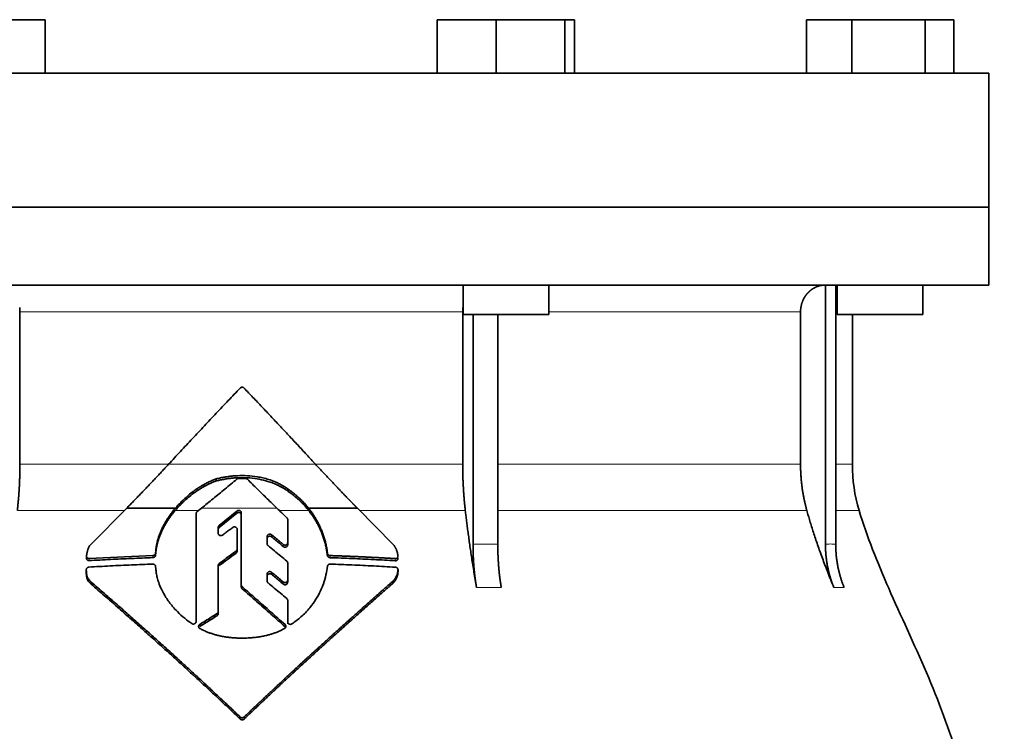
# Model space of a CAD drawing. Header units: millimetres. Extents: x 441 to 1325, y -1124 to 1309.
# Tile 25 of 26: x 1051 to 1234, y 676 to 809. Entities that reach past the tile are written whole.
import ezdxf

# ---------------------------------------------------------------- set-up
doc = ezdxf.new("R2010")
doc.units = ezdxf.units.MM
doc.layers.add('VSI344-454_FLANG', color=7, linetype='Continuous')
doc.layers.add('VSI344-454_TESTA', color=7, linetype='Continuous')

# ---------------------------------------------------------------- blocks, each defined once
blk = doc.blocks.new('SE3')
at = {"layer": 'VSI344-454_FLANG', "color": 7, "linetype": 'Continuous', "lineweight": 35}
for p, q in [((1044.3, 808.51), (1055.29, 808.51)), ((1055.29, 808.51), (1055.29, 798.51)), ((1128.42, 808.51), (1128.42, 798.51)), ((1128.42, 808.51), (1139.42, 808.51)), ((1139.42, 808.51), (1139.42, 798.51)), ((1139.42, 808.51), (1152.22, 808.51)), ((1152.22, 808.51), (1152.22, 798.51)), ((1152.22, 808.51), (1154.03, 808.51)), ((1154.03, 808.51), (1154.03, 798.51)), ((1197.3, 808.51), (1197.3, 798.51)), ((1197.3, 808.51), (1205.74, 808.51)), ((1205.74, 808.51), (1205.74, 798.51)), ((1205.74, 808.51), (1219.47, 808.51)), ((1219.47, 808.51), (1219.47, 798.51)), ((1219.47, 808.51), (1224.78, 808.51)), ((1224.78, 808.51), (1224.78, 798.51)), ((949.36, 798.51), (1231.31, 798.51)), ((1231.31, 798.51), (1231.31, 773.51)), ((1231.31, 773.51), (949.36, 773.51))]:
    blk.add_line(p, q, dxfattribs=at)
at = {"layer": 'VSI344-454_TESTA', "color": 7, "linetype": 'Continuous', "lineweight": 35}
for p, q in [((949.36, 773.51), (1231.31, 773.51)), ((1231.31, 759.01), (1231.31, 773.51)), ((1231.31, 759.01), (949.36, 759.01)), ((1133.22, 759.01), (1133.22, 753.51)), ((1149.22, 753.51), (1149.22, 759.01)), ((1200.84, 759.01), (1200.84, 710.66)), ((1202.75, 759.01), (1202.76, 710.66)), ((1203.04, 759.01), (1203.04, 753.51)), ((1219.04, 753.51), (1219.04, 759.01)), ((1050.55, 754.01), (1050.55, 725.57)), ((1133.16, 754.01), (1133.16, 725.57)), ((1133.22, 753.51), (1149.22, 753.51)), ((1135.09, 753.51), (1135.09, 710.66)), ((1139.71, 753.51), (1139.71, 710.66)), ((1196.2, 754.01), (1196.2, 725.57)), ((1203.04, 753.51), (1219.04, 753.51)), ((1205.86, 725.57), (1205.86, 753.51)), ((1087.16, 722.46), (1087.16, 722.85)), ((1100.62, 720.52), (1100.62, 720.91)), ((1063.83, 710.66), (1070.47, 717.39)), ((1070.47, 717.39), (1079.56, 717.39)), ((1083.6, 716.74), (1084.42, 717.39)), ((1091.03, 716.85), (1087.73, 714.16)), ((1087.73, 713.77), (1091.03, 716.47)), ((1091.86, 703.1), (1091.86, 716.49)), ((1104.4, 717.39), (1113.51, 717.39)), ((1113.51, 717.39), (1120.18, 710.64)), ((1083.42, 696.23), (1083.42, 716.36)), ((1100.51, 715.26), (1100.51, 710.96)), ((1087.55, 713.8), (1087.55, 712.73)), ((1091.08, 713.43), (1091.08, 709.75)), ((1096.68, 712.09), (1096.68, 710.77)), ((1100.51, 710.96), (1100.51, 710.57)), ((1075.9, 709.44), (1075.87, 709.01)), ((1075.9, 709.05), (1075.9, 709.44)), ((1091.08, 709.75), (1091.08, 709.36)), ((1062.98, 708.44), (1062.98, 708.04)), ((1075.37, 708.56), (1063.48, 708.01)), ((1075.87, 708.62), (1075.9, 709.05)), ((1075.87, 709.01), (1075.87, 708.62)), ((1107.93, 708.98), (1107.93, 708.58)), ((1062.94, 705.91), (1062.94, 705.5)), ((1075.87, 706.53), (1075.9, 706.1)), ((1087.55, 706.7), (1087.55, 698.11)), ((1100.51, 707.16), (1100.51, 703.96)), ((1121.1, 705.49), (1121.1, 705.91)), ((1063.85, 703.21), (1063.85, 703.61)), ((1096.68, 705.11), (1096.68, 703.81)), ((1100.51, 703.96), (1100.51, 703.56)), ((1120.18, 703.41), (1120.18, 703.81)), ((1091.86, 703.1), (1091.86, 702.7)), ((1100.51, 700.18), (1100.51, 696.18)), ((1100.51, 700.18), (1100.51, 699.79)), ((1087.55, 698.11), (1087.55, 697.71)), ((1100.51, 696.18), (1100.51, 699.79)), ((1100.51, 695.79), (1100.51, 696.18))]:
    blk.add_line(p, q, dxfattribs=at)
at = {"layer": 'VSI344-454_TESTA', "color": 4, "linetype": 'Continuous', "lineweight": 9}
for p, q in [((1133.16, 754.01), (1050.55, 754.01)), ((1196.2, 754.01), (1149.22, 754.01)), ((1202.78, 754.01), (1203.04, 754.01)), ((1050.55, 725.57), (1078.22, 725.57)), ((1078.28, 725.57), (1105.71, 725.57)), ((1133.16, 725.57), (1105.91, 725.57)), ((1196.2, 725.57), (1139.71, 725.57)), ((1205.86, 725.57), (1202.78, 725.57)), ((1050.07, 716.96), (1070.04, 716.96)), ((1079.53, 716.96), (1083.88, 716.96)), ((1098.5, 717.39), (1084.42, 717.39)), ((1091.03, 716.47), (1091.03, 716.85)), ((1098.94, 716.96), (1104.43, 716.96)), ((1113.94, 716.96), (1133.65, 716.96)), ((1139.74, 716.96), (1197.37, 716.96)), ((1202.78, 716.96), (1207.12, 716.96)), ((1087.73, 713.77), (1087.73, 714.16)), ((1097.5, 712.05), (1097.5, 712.44)), ((1090.88, 709.38), (1090.88, 708.99)), ((1099.68, 710.62), (1099.68, 710.23)), ((1135.09, 710.66), (1139.71, 710.66)), ((1063.48, 708.01), (1063.48, 707.61)), ((1075.37, 708.56), (1075.37, 708.16)), ((1108.43, 708.55), (1108.43, 708.15)), ((1120.59, 707.98), (1120.59, 707.58)), ((1087.74, 706.68), (1087.74, 707.07)), ((1097.51, 705.05), (1097.51, 705.44)), ((1121.09, 705.85), (1121.09, 705.44)), ((1099.68, 703.63), (1099.68, 703.23)), ((1092.01, 702.76), (1092.01, 702.37)), ((1135.74, 702.6), (1140.36, 702.6)), ((1202.41, 702.6), (1204.32, 702.6)), ((1087.33, 697.72), (1087.33, 697.33)), ((1084.11, 695.32), (1084.11, 695.71)), ((1100.02, 695.28), (1100.02, 695.67)), ((1091.66, 678.43), (1091.66, 678.04)), ((1092.37, 678.43), (1092.37, 678.04))]:
    blk.add_line(p, q, dxfattribs=at)
at = {"layer": 'VSI344-454_TESTA', "color": 7, "linetype": 'Continuous', "lineweight": 35}
blk.add_arc((1235.86, 725.57), 30, 180, 196.6836, dxfattribs=at)
for points, degree, knots in [([(1200.83, 759.01), (1200.3, 759.01), (1199.79, 758.88), (1199.33, 758.77), (1198.9, 758.55), (1198.36, 758.29), (1197.9, 757.88), (1197.67, 757.68), (1197.48, 757.46), (1197.18, 757.12), (1196.94, 756.72), (1196.7, 756.32), (1196.53, 755.87), (1196.2, 754.97), (1196.2, 754.01)], 2, [0, 0, 0, 0.125, 0.125, 0.25, 0.25, 0.416667, 0.416667, 0.5, 0.5, 0.625, 0.625, 0.75, 0.75, 1, 1, 1]), ([(1078.28, 725.57), (1078.65, 725.97), (1079.39, 726.77), (1080.5, 727.97), (1081.61, 729.17), (1082.73, 730.36), (1083.84, 731.55), (1084.96, 732.73), (1086.07, 733.92), (1087.19, 735.1), (1088.31, 736.28), (1089.42, 737.46), (1090.54, 738.63), (1091.28, 739.41), (1091.66, 739.8)], 3, [0, 0, 0, 0, 0.083932, 0.167742, 0.251436, 0.335015, 0.418484, 0.501846, 0.585106, 0.668267, 0.751334, 0.834309, 0.917196, 1, 1, 1, 1]), ([(1092.37, 739.8), (1092.35, 739.82), (1092.32, 739.85), (1092.27, 739.89), (1092.21, 739.92), (1092.15, 739.94), (1092.08, 739.95), (1091.97, 739.96), (1091.81, 739.93), (1091.71, 739.85), (1091.66, 739.8)], 3, [0, 0, 0, 0, 0.086928, 0.170567, 0.252477, 0.334316, 0.417747, 0.50434, 0.751875, 1, 1, 1, 1]), ([(1050.07, 716.96), (1050.31, 719.06), (1050.43, 721.22), (1050.55, 723.39), (1050.55, 725.57)], 2, [0, 0, 0, 0.5, 0.5, 1, 1, 1]), ([(1070.47, 717.39), (1070.66, 717.58), (1071.03, 717.96), (1071.59, 718.54), (1072.15, 719.11), (1072.71, 719.69), (1073.27, 720.27), (1073.83, 720.85), (1074.39, 721.43), (1074.94, 722.02), (1075.5, 722.6), (1076.06, 723.19), (1076.61, 723.79), (1077.17, 724.38), (1077.72, 724.98), (1078.09, 725.37), (1078.28, 725.57)], 3, [0, 0, 0, 0, 0.070866, 0.141776, 0.212742, 0.283772, 0.354879, 0.426073, 0.497363, 0.568762, 0.640279, 0.711924, 0.783709, 0.855643, 0.927737, 1, 1, 1, 1]), ([(1105.71, 725.57), (1107.65, 723.48), (1109.62, 721.41), (1110.66, 720.31), (1111.71, 719.23), (1112.61, 718.3), (1113.51, 717.39)], 2, [0, 0, 0, 0.5, 0.5, 0.75, 0.75, 1, 1, 1]), ([(1133.16, 725.57), (1133.16, 723.39), (1133.29, 721.22), (1133.41, 719.06), (1133.65, 716.96)], 2, [0, 0, 0, 0.5, 0.5, 1, 1, 1]), ([(1196.2, 725.57), (1196.2, 723.39), (1196.49, 721.22), (1196.79, 719.06), (1197.37, 716.96)], 2, [0, 0, 0, 0.5, 0.5, 1, 1, 1]), ([(1079.53, 716.96), (1079.6, 717.05), (1079.76, 717.23), (1080.01, 717.51), (1080.26, 717.78), (1080.53, 718.06), (1080.81, 718.35), (1081.28, 718.79), (1081.98, 719.42), (1082.74, 720.02), (1083.42, 720.51), (1083.96, 720.87), (1084.51, 721.2), (1085.06, 721.51), (1085.59, 721.79), (1086.14, 722.05), (1086.66, 722.27), (1087, 722.4), (1087.16, 722.46)], 3, [0, 0, 0, 0, 0.037855, 0.076773, 0.116748, 0.157769, 0.199823, 0.242894, 0.35986, 0.496772, 0.548405, 0.624866, 0.698333, 0.752768, 0.822415, 0.886767, 0.945925, 1, 1, 1, 1]), ([(1087.16, 722.85), (1087.06, 722.81), (1086.84, 722.73), (1086.51, 722.6), (1086.16, 722.45), (1085.79, 722.28), (1085.41, 722.09), (1085, 721.88), (1084.52, 721.6), (1083.97, 721.27), (1083.44, 720.91), (1082.76, 720.42), (1082, 719.82), (1081.2, 719.11), (1080.57, 718.49), (1080.04, 717.94), (1079.72, 717.57), (1079.56, 717.39)], 3, [0, 0, 0, 0, 0.035469, 0.073247, 0.113368, 0.155868, 0.200777, 0.248126, 0.301729, 0.376079, 0.45126, 0.504147, 0.640653, 0.757772, 0.842597, 0.92337, 1, 1, 1, 1]), ([(1100.62, 720.91), (1100.53, 720.97), (1100.36, 721.1), (1100.1, 721.27), (1099.86, 721.43), (1099.62, 721.57), (1099.4, 721.7), (1099.19, 721.81), (1099, 721.91), (1098.82, 722), (1098.66, 722.08), (1098.51, 722.15), (1098.38, 722.21), (1098.27, 722.26), (1098.17, 722.3), (1097.74, 722.48), (1096.99, 722.75), (1095.9, 723.05), (1094.57, 723.31), (1092.99, 723.48), (1091.49, 723.48), (1090.36, 723.41), (1089.58, 723.32), (1088.78, 723.2), (1087.97, 723.05), (1087.44, 722.92), (1087.16, 722.85)], 3, [0, 0, 0, 0, 0.023408, 0.045495, 0.066267, 0.08573, 0.103886, 0.120734, 0.136272, 0.150498, 0.163408, 0.175, 0.185269, 0.194211, 0.201824, 0.208105, 0.293106, 0.373501, 0.449142, 0.581205, 0.713645, 0.768118, 0.824122, 0.881537, 0.94022, 1, 1, 1, 1]), ([(1087.16, 722.46), (1087.3, 722.49), (1087.57, 722.56), (1087.97, 722.65), (1088.37, 722.73), (1088.77, 722.8), (1089.17, 722.87), (1089.56, 722.92), (1089.95, 722.97), (1090.34, 723), (1090.72, 723.04), (1091.59, 723.09), (1092.96, 723.09), (1094.74, 722.9), (1096.46, 722.53), (1097.62, 722.14), (1098.34, 721.83), (1098.65, 721.69), (1099.04, 721.5), (1099.51, 721.24), (1100.05, 720.92), (1100.42, 720.66), (1100.62, 720.52)], 3, [0, 0, 0, 0, 0.029757, 0.05927, 0.088516, 0.117473, 0.146121, 0.174442, 0.202419, 0.230037, 0.257282, 0.284141, 0.417137, 0.549667, 0.665704, 0.792387, 0.80977, 0.834087, 0.865297, 0.903358, 0.94825, 1, 1, 1, 1]), ([(1093.01, 722.78), (1092.99, 722.79), (1092.96, 722.82), (1092.9, 722.86), (1092.83, 722.89), (1092.75, 722.92), (1092.69, 722.92), (1092.65, 722.93)], 3, [0, 0, 0, 0, 0.168351, 0.334942, 0.502689, 0.751512, 1, 1, 1, 1]), ([(1104.4, 717.39), (1104.32, 717.49), (1104.15, 717.69), (1103.89, 718), (1103.62, 718.3), (1103.33, 718.61), (1103.02, 718.92), (1102.66, 719.26), (1102.25, 719.64), (1101.76, 720.05), (1101.22, 720.49), (1100.82, 720.77), (1100.62, 720.91)], 3, [0, 0, 0, 0, 0.075287, 0.152725, 0.232371, 0.314287, 0.398538, 0.485197, 0.598878, 0.722311, 0.855869, 1, 1, 1, 1]), ([(1100.62, 720.52), (1100.74, 720.43), (1100.98, 720.27), (1101.31, 720.02), (1101.63, 719.77), (1101.93, 719.52), (1102.21, 719.28), (1102.47, 719.05), (1102.8, 718.74), (1103.2, 718.36), (1103.64, 717.89), (1104.05, 717.43), (1104.3, 717.11), (1104.43, 716.96)], 3, [0, 0, 0, 0, 0.08388, 0.164148, 0.240901, 0.314226, 0.384201, 0.450897, 0.514375, 0.643667, 0.767551, 0.88626, 1, 1, 1, 1]), ([(1079.56, 717.39), (1079.46, 717.28), (1079.28, 717.05), (1079, 716.71), (1078.74, 716.37), (1078.5, 716.02), (1078.26, 715.68), (1078.04, 715.34), (1077.83, 715), (1077.63, 714.66), (1077.44, 714.33), (1077.26, 713.99), (1077.06, 713.57), (1076.82, 713.06), (1076.58, 712.46), (1076.38, 711.85), (1076.2, 711.25), (1076.06, 710.65), (1075.96, 710.04), (1075.92, 709.64), (1075.9, 709.44)], 3, [0, 0, 0, 0, 0.048918, 0.097127, 0.144611, 0.191357, 0.237355, 0.282595, 0.327071, 0.370778, 0.413715, 0.455879, 0.497274, 0.57131, 0.644563, 0.717042, 0.788771, 0.859795, 0.930177, 1, 1, 1, 1]), ([(1075.9, 709.05), (1075.91, 709.15), (1075.92, 709.35), (1075.96, 709.65), (1076.01, 709.95), (1076.07, 710.25), (1076.13, 710.55), (1076.21, 710.85), (1076.29, 711.16), (1076.38, 711.46), (1076.48, 711.76), (1076.59, 712.06), (1076.7, 712.36), (1076.83, 712.66), (1076.96, 712.97), (1077.15, 713.37), (1077.4, 713.88), (1077.75, 714.49), (1078.13, 715.1), (1078.56, 715.73), (1079.02, 716.35), (1079.36, 716.75), (1079.53, 716.96)], 3, [0, 0, 0, 0, 0.035015, 0.070162, 0.105454, 0.140901, 0.176515, 0.212303, 0.248274, 0.284432, 0.320783, 0.357331, 0.394079, 0.431028, 0.468179, 0.50553, 0.581583, 0.660209, 0.741403, 0.825137, 0.911361, 1, 1, 1, 1]), ([(1083.6, 716.74), (1083.59, 716.72), (1083.55, 716.69), (1083.5, 716.63), (1083.46, 716.56), (1083.43, 716.47), (1083.42, 716.4), (1083.42, 716.36)], 3, [0, 0, 0, 0, 0.16747, 0.33309, 0.500577, 0.750185, 1, 1, 1, 1]), ([(1091.03, 716.85), (1091.05, 716.87), (1091.09, 716.9), (1091.17, 716.94), (1091.29, 716.97), (1091.43, 716.97), (1091.57, 716.93), (1091.69, 716.86), (1091.79, 716.75), (1091.83, 716.65), (1091.86, 716.56), (1091.86, 716.51), (1091.86, 716.49)], 3, [0, 0, 0, 0, 0.062353, 0.125158, 0.24996, 0.374797, 0.499677, 0.624614, 0.749589, 0.874588, 0.937494, 1, 1, 1, 1]), ([(1091.86, 716.1), (1091.86, 716.13), (1091.86, 716.17), (1091.84, 716.24), (1091.82, 716.3), (1091.78, 716.36), (1091.74, 716.42), (1091.67, 716.48), (1091.57, 716.54), (1091.43, 716.58), (1091.31, 716.58), (1091.22, 716.56), (1091.15, 716.54), (1091.09, 716.51), (1091.05, 716.48), (1091.03, 716.47)], 3, [0, 0, 0, 0, 0.063438, 0.125521, 0.187559, 0.250864, 0.313208, 0.376176, 0.500934, 0.625151, 0.749523, 0.811779, 0.874544, 0.937503, 1, 1, 1, 1]), ([(1107.93, 708.98), (1107.91, 709.11), (1107.88, 709.36), (1107.82, 709.75), (1107.75, 710.14), (1107.67, 710.52), (1107.58, 710.9), (1107.49, 711.28), (1107.38, 711.66), (1107.27, 712.03), (1107.14, 712.4), (1107.01, 712.77), (1106.87, 713.14), (1106.68, 713.6), (1106.43, 714.16), (1106.1, 714.82), (1105.73, 715.47), (1105.33, 716.12), (1104.89, 716.76), (1104.56, 717.18), (1104.4, 717.39)], 3, [0, 0, 0, 0, 0.0436, 0.087048, 0.130354, 0.173526, 0.216573, 0.259505, 0.302334, 0.345068, 0.38772, 0.4303, 0.472822, 0.515297, 0.592533, 0.671051, 0.750942, 0.832313, 0.915286, 1, 1, 1, 1]), ([(1104.43, 716.96), (1104.51, 716.86), (1104.67, 716.65), (1104.91, 716.33), (1105.13, 716.01), (1105.35, 715.69), (1105.55, 715.37), (1105.75, 715.05), (1105.93, 714.72), (1106.11, 714.4), (1106.28, 714.07), (1106.44, 713.75), (1106.59, 713.42), (1106.79, 712.97), (1107.02, 712.37), (1107.27, 711.63), (1107.49, 710.88), (1107.68, 710.12), (1107.82, 709.35), (1107.89, 708.84), (1107.93, 708.58)], 3, [0, 0, 0, 0, 0.042406, 0.08437, 0.12591, 0.167045, 0.20779, 0.248161, 0.288171, 0.327836, 0.367166, 0.406174, 0.444871, 0.483267, 0.568665, 0.654234, 0.74007, 0.826258, 0.912877, 1, 1, 1, 1]), ([(1135.74, 702.6), (1135.66, 703.08), (1135.5, 704.02), (1135.27, 705.41), (1135.05, 706.76), (1134.85, 708.07), (1134.66, 709.33), (1134.48, 710.54), (1134.32, 711.72), (1134.16, 712.85), (1134.02, 713.94), (1133.88, 714.98), (1133.76, 715.98), (1133.68, 716.64), (1133.65, 716.96)], 3, [0, 0, 0, 0, 0.102223, 0.200825, 0.295866, 0.387407, 0.475505, 0.560214, 0.641586, 0.719671, 0.794515, 0.866159, 0.934642, 1, 1, 1, 1]), ([(1202.41, 702.6), (1202.21, 703.08), (1201.83, 704.02), (1201.28, 705.41), (1200.76, 706.76), (1200.27, 708.07), (1199.81, 709.33), (1199.38, 710.54), (1198.98, 711.72), (1198.6, 712.85), (1198.26, 713.94), (1197.94, 714.98), (1197.64, 715.98), (1197.46, 716.64), (1197.37, 716.96)], 3, [0, 0, 0, 0, 0.102223, 0.200825, 0.295867, 0.387408, 0.475506, 0.560215, 0.641587, 0.719672, 0.794515, 0.866159, 0.934642, 1, 1, 1, 1]), ([(1207.12, 716.96), (1208.58, 712.09), (1212.54, 702.25), (1219.8, 687.09), (1225.98, 670.74), (1229.73, 654.21), (1231.95, 638.07), (1233.2, 622.1), (1233.87, 606.22), (1234.07, 592.44), (1234.21, 583.89), (1234.21, 580.54)], 3, [0, 0, 0, 0, 0.117079, 0.240569, 0.360617, 0.476421, 0.590288, 0.703407, 0.816259, 0.929029, 1, 1, 1, 1]), ([(1100.51, 715.26), (1100.51, 715.28), (1100.51, 715.32), (1100.5, 715.38), (1100.47, 715.45), (1100.43, 715.53), (1100.39, 715.57), (1100.36, 715.6)], 3, [0, 0, 0, 0, 0.167837, 0.334108, 0.5018, 0.750897, 1, 1, 1, 1]), ([(1087.55, 713.8), (1087.55, 713.82), (1087.55, 713.87), (1087.57, 713.93), (1087.6, 714.01), (1087.65, 714.09), (1087.7, 714.14), (1087.73, 714.16)], 3, [0, 0, 0, 0, 0.167832, 0.333794, 0.501453, 0.750788, 1, 1, 1, 1]), ([(1087.73, 713.77), (1087.71, 713.76), (1087.67, 713.72), (1087.63, 713.67), (1087.59, 713.6), (1087.56, 713.51), (1087.55, 713.44), (1087.55, 713.41)], 3, [0, 0, 0, 0, 0.166832, 0.332012, 0.499081, 0.749367, 1, 1, 1, 1]), ([(1091.08, 713.43), (1091.07, 713.46), (1091.07, 713.5), (1091.05, 713.59), (1091, 713.69), (1090.91, 713.79), (1090.8, 713.87), (1090.66, 713.91), (1090.52, 713.91), (1090.41, 713.88), (1090.32, 713.84), (1090.28, 713.82), (1090.27, 713.8)], 3, [0, 0, 0, 0, 0.062709, 0.125843, 0.25116, 0.376322, 0.501352, 0.626278, 0.751007, 0.875429, 0.937895, 1, 1, 1, 1]), ([(1088.36, 712.37), (1088.32, 712.34), (1088.25, 712.29), (1088.06, 712.25), (1087.82, 712.29), (1087.64, 712.44), (1087.56, 712.6), (1087.55, 712.69), (1087.55, 712.73)], 3, [0, 0, 0, 0, 0.124721, 0.24865, 0.50038, 0.748839, 0.874692, 1, 1, 1, 1]), ([(1096.68, 712.09), (1096.68, 712.12), (1096.68, 712.16), (1096.69, 712.23), (1096.72, 712.29), (1096.76, 712.37), (1096.84, 712.45), (1096.96, 712.52), (1097.1, 712.56), (1097.25, 712.56), (1097.39, 712.52), (1097.47, 712.47), (1097.5, 712.44)], 3, [0, 0, 0, 0, 0.062966, 0.124796, 0.186784, 0.250209, 0.375117, 0.49931, 0.626183, 0.752696, 0.875851, 1, 1, 1, 1]), ([(1097.5, 712.05), (1097.47, 712.08), (1097.39, 712.13), (1097.25, 712.17), (1097.11, 712.17), (1096.97, 712.14), (1096.85, 712.06), (1096.75, 711.96), (1096.69, 711.84), (1096.68, 711.75), (1096.68, 711.7)], 3, [0, 0, 0, 0, 0.123418, 0.247219, 0.371562, 0.496484, 0.622082, 0.748008, 0.873941, 1, 1, 1, 1]), ([(1099.68, 710.62), (1099.7, 710.6), (1099.74, 710.58), (1099.8, 710.54), (1099.87, 710.52), (1099.96, 710.5), (1100.09, 710.49), (1100.22, 710.53), (1100.35, 710.6), (1100.44, 710.7), (1100.5, 710.83), (1100.51, 710.91), (1100.51, 710.96)], 3, [0, 0, 0, 0, 0.063279, 0.124964, 0.186389, 0.248902, 0.37582, 0.50344, 0.627237, 0.751955, 0.876448, 1, 1, 1, 1]), ([(1062.98, 708.49), (1062.99, 708.58), (1063.01, 708.75), (1063.05, 709.01), (1063.1, 709.25), (1063.16, 709.48), (1063.23, 709.71), (1063.34, 709.97), (1063.48, 710.22), (1063.64, 710.46), (1063.76, 710.6), (1063.83, 710.67)], 3, [0, 0, 0, 0, 0.117532, 0.229212, 0.33436, 0.43261, 0.523843, 0.650327, 0.771212, 0.88734, 1, 1, 1, 1]), ([(1090.88, 709.38), (1090.9, 709.39), (1090.93, 709.42), (1090.97, 709.46), (1091, 709.5), (1091.03, 709.56), (1091.07, 709.65), (1091.07, 709.72), (1091.08, 709.75)], 3, [0, 0, 0, 0, 0.125329, 0.249125, 0.373003, 0.498576, 0.74923, 1, 1, 1, 1]), ([(1091.08, 709.36), (1091.08, 709.34), (1091.07, 709.31), (1091.06, 709.26), (1091.05, 709.2), (1091.02, 709.14), (1090.97, 709.06), (1090.91, 709.02), (1090.88, 708.99)], 3, [0, 0, 0, 0, 0.126081, 0.250535, 0.374982, 0.501043, 0.750644, 1, 1, 1, 1]), ([(1096.85, 710.42), (1096.83, 710.43), (1096.8, 710.46), (1096.75, 710.52), (1096.71, 710.58), (1096.68, 710.67), (1096.68, 710.74), (1096.68, 710.77)], 3, [0, 0, 0, 0, 0.164207, 0.326866, 0.491238, 0.745542, 1, 1, 1, 1]), ([(1100.51, 710.57), (1100.51, 710.54), (1100.51, 710.5), (1100.49, 710.43), (1100.47, 710.37), (1100.42, 710.29), (1100.34, 710.21), (1100.22, 710.14), (1100.08, 710.1), (1099.94, 710.11), (1099.8, 710.15), (1099.72, 710.2), (1099.68, 710.23)], 3, [0, 0, 0, 0, 0.063537, 0.125825, 0.188182, 0.251924, 0.377776, 0.503386, 0.628653, 0.753807, 0.876773, 1, 1, 1, 1]), ([(1120.18, 710.64), (1120.23, 710.59), (1120.3, 710.49), (1120.41, 710.33), (1120.52, 710.17), (1120.62, 710), (1120.71, 709.83), (1120.79, 709.65), (1120.86, 709.46), (1120.93, 709.27), (1120.98, 709.08), (1121.03, 708.88), (1121.06, 708.67), (1121.08, 708.54), (1121.09, 708.47)], 3, [0, 0, 0, 0, 0.077144, 0.155351, 0.234641, 0.315035, 0.39655, 0.479206, 0.563019, 0.648006, 0.734183, 0.821564, 0.910165, 1, 1, 1, 1]), ([(1135.74, 702.6), (1135.42, 704.5), (1135.25, 706.54), (1135.09, 708.58), (1135.09, 710.66)], 2, [0, 0, 0, 0.500132, 0.500132, 1, 1, 1]), ([(1139.71, 710.66), (1139.71, 708.58), (1139.87, 706.54), (1140.03, 704.51), (1140.36, 702.6)], 2, [0, 0, 0, 0.499849, 0.499849, 1, 1, 1]), ([(1202.41, 702.6), (1201.63, 704.5), (1201.24, 706.54), (1200.84, 708.58), (1200.84, 710.66)], 2, [0, 0, 0, 0.500133, 0.500133, 1, 1, 1]), ([(1202.76, 710.66), (1202.76, 708.58), (1203.15, 706.54), (1203.55, 704.5), (1204.32, 702.6)], 2, [0, 0, 0, 0.499868, 0.499868, 1, 1, 1]), ([(1062.98, 708.49), (1062.98, 708.47), (1062.97, 708.42), (1062.98, 708.36), (1063, 708.3), (1063.02, 708.24), (1063.06, 708.19), (1063.12, 708.12), (1063.21, 708.06), (1063.33, 708.01), (1063.43, 708.01), (1063.48, 708.01)], 3, [0, 0, 0, 0, 0.084422, 0.165946, 0.246194, 0.32687, 0.409652, 0.496096, 0.666594, 0.830213, 1, 1, 1, 1]), ([(1063.48, 707.61), (1063.45, 707.61), (1063.41, 707.61), (1063.34, 707.62), (1063.26, 707.64), (1063.18, 707.67), (1063.1, 707.73), (1063.04, 707.81), (1063, 707.89), (1062.97, 707.99), (1062.98, 708.05), (1062.98, 708.09)], 3, [0, 0, 0, 0, 0.084206, 0.168048, 0.253091, 0.378633, 0.504756, 0.630047, 0.753956, 0.877659, 1, 1, 1, 1]), ([(1075.37, 708.56), (1075.4, 708.56), (1075.45, 708.56), (1075.53, 708.58), (1075.59, 708.61), (1075.66, 708.65), (1075.75, 708.72), (1075.84, 708.84), (1075.86, 708.96), (1075.87, 709.01)], 3, [0, 0, 0, 0, 0.103611, 0.203327, 0.301591, 0.400957, 0.503894, 0.751518, 1, 1, 1, 1]), ([(1075.87, 708.62), (1075.87, 708.6), (1075.87, 708.56), (1075.85, 708.5), (1075.82, 708.44), (1075.78, 708.37), (1075.72, 708.3), (1075.64, 708.24), (1075.56, 708.2), (1075.47, 708.17), (1075.41, 708.16), (1075.37, 708.16)], 3, [0, 0, 0, 0, 0.083986, 0.167509, 0.251959, 0.376203, 0.500583, 0.624697, 0.748972, 0.874639, 1, 1, 1, 1]), ([(1100.51, 707.16), (1100.51, 707.18), (1100.51, 707.23), (1100.49, 707.29), (1100.46, 707.36), (1100.42, 707.44), (1100.37, 707.49), (1100.34, 707.51)], 3, [0, 0, 0, 0, 0.168526, 0.335046, 0.503023, 0.75174, 1, 1, 1, 1]), ([(1107.93, 708.98), (1107.93, 708.95), (1107.94, 708.91), (1107.96, 708.84), (1108, 708.78), (1108.04, 708.73), (1108.12, 708.65), (1108.24, 708.57), (1108.37, 708.55), (1108.43, 708.55)], 3, [0, 0, 0, 0, 0.102907, 0.202298, 0.30042, 0.399604, 0.502115, 0.750474, 1, 1, 1, 1]), ([(1108.43, 708.15), (1108.41, 708.15), (1108.37, 708.16), (1108.31, 708.17), (1108.24, 708.19), (1108.17, 708.23), (1108.09, 708.28), (1108.03, 708.34), (1107.98, 708.42), (1107.94, 708.5), (1107.93, 708.55), (1107.93, 708.58)], 3, [0, 0, 0, 0, 0.083096, 0.165679, 0.248967, 0.373031, 0.497322, 0.622251, 0.747045, 0.873668, 1, 1, 1, 1]), ([(1120.59, 707.98), (1120.62, 707.98), (1120.67, 707.98), (1120.73, 707.99), (1120.8, 708.01), (1120.86, 708.03), (1120.92, 708.07), (1120.98, 708.13), (1121.05, 708.21), (1121.1, 708.34), (1121.09, 708.42), (1121.09, 708.47)], 3, [0, 0, 0, 0, 0.086868, 0.170562, 0.252673, 0.334884, 0.418871, 0.50621, 0.674735, 0.834793, 1, 1, 1, 1]), ([(1121.09, 708.07), (1121.09, 708.04), (1121.09, 708), (1121.09, 707.94), (1121.07, 707.86), (1121.03, 707.79), (1120.97, 707.71), (1120.89, 707.65), (1120.8, 707.61), (1120.7, 707.58), (1120.63, 707.58), (1120.59, 707.58)], 3, [0, 0, 0, 0, 0.081418, 0.162667, 0.245387, 0.369019, 0.494297, 0.620472, 0.74628, 0.873568, 1, 1, 1, 1]), ([(1063.44, 706.41), (1063.41, 706.4), (1063.37, 706.4), (1063.3, 706.38), (1063.23, 706.35), (1063.15, 706.31), (1063.07, 706.25), (1063.01, 706.17), (1062.97, 706.09), (1062.94, 706), (1062.94, 705.94), (1062.94, 705.91)], 3, [0, 0, 0, 0, 0.08625, 0.171682, 0.257868, 0.382817, 0.507255, 0.630143, 0.752988, 0.876537, 1, 1, 1, 1]), ([(1063.85, 703.61), (1063.77, 703.69), (1063.62, 703.83), (1063.41, 704.07), (1063.22, 704.32), (1063.08, 704.6), (1063, 704.91), (1062.95, 705.35), (1062.94, 705.68), (1062.94, 705.91)], 3, [0, 0, 0, 0, 0.128357, 0.246909, 0.365609, 0.495543, 0.61697, 0.739244, 1, 1, 1, 1]), ([(1062.94, 705.5), (1062.94, 705.29), (1062.94, 704.96), (1063, 704.53), (1063.08, 704.21), (1063.22, 703.92), (1063.4, 703.67), (1063.61, 703.43), (1063.77, 703.29), (1063.85, 703.21)], 3, [0, 0, 0, 0, 0.250714, 0.376483, 0.500876, 0.63115, 0.749361, 0.8697, 1, 1, 1, 1]), ([(1075.87, 706.53), (1075.87, 706.55), (1075.87, 706.58), (1075.85, 706.64), (1075.82, 706.71), (1075.78, 706.77), (1075.72, 706.84), (1075.64, 706.89), (1075.56, 706.93), (1075.47, 706.95), (1075.41, 706.95), (1075.37, 706.95)], 3, [0, 0, 0, 0, 0.083676, 0.167034, 0.251419, 0.376349, 0.501804, 0.626849, 0.751332, 0.876067, 1, 1, 1, 1]), ([(1075.9, 706.1), (1075.93, 705.83), (1075.99, 705.27), (1076.17, 704.41), (1076.47, 703.41), (1076.98, 702.16), (1077.82, 700.64), (1078.85, 699.25), (1080.03, 697.96), (1081.21, 696.86), (1082.17, 696.18), (1082.62, 695.85)], 3, [0, 0, 0, 0, 0.065392, 0.135018, 0.209054, 0.31821, 0.459165, 0.624086, 0.727787, 0.872222, 1, 1, 1, 1]), ([(1087.55, 706.7), (1087.55, 706.72), (1087.55, 706.76), (1087.56, 706.81), (1087.58, 706.86), (1087.61, 706.92), (1087.66, 707), (1087.71, 707.05), (1087.74, 707.07)], 3, [0, 0, 0, 0, 0.126744, 0.251719, 0.376563, 0.502917, 0.751732, 1, 1, 1, 1]), ([(1096.68, 705.11), (1096.68, 705.13), (1096.68, 705.17), (1096.69, 705.24), (1096.72, 705.3), (1096.77, 705.38), (1096.85, 705.46), (1096.97, 705.53), (1097.11, 705.57), (1097.25, 705.56), (1097.39, 705.53), (1097.47, 705.47), (1097.51, 705.44)], 3, [0, 0, 0, 0, 0.06381, 0.126263, 0.188678, 0.252375, 0.378548, 0.504124, 0.629235, 0.754264, 0.876896, 1, 1, 1, 1]), ([(1101.31, 695.8), (1101.59, 696), (1102.17, 696.41), (1103.01, 697.11), (1103.86, 697.91), (1104.82, 698.99), (1105.8, 700.35), (1106.61, 701.85), (1107.23, 703.38), (1107.68, 704.91), (1107.85, 706.03), (1107.93, 706.56)], 3, [0, 0, 0, 0, 0.076554, 0.158421, 0.245571, 0.341174, 0.489368, 0.630596, 0.738412, 0.875199, 1, 1, 1, 1]), ([(1108.43, 706.95), (1108.41, 706.95), (1108.37, 706.95), (1108.31, 706.94), (1108.24, 706.93), (1108.17, 706.9), (1108.09, 706.85), (1108.03, 706.79), (1107.98, 706.72), (1107.94, 706.64), (1107.93, 706.59), (1107.93, 706.56)], 3, [0, 0, 0, 0, 0.082967, 0.165673, 0.249342, 0.373952, 0.499349, 0.624786, 0.749741, 0.875167, 1, 1, 1, 1]), ([(1121.09, 705.85), (1121.08, 705.77), (1121.07, 705.63), (1121.03, 705.41), (1120.98, 705.19), (1120.91, 704.97), (1120.82, 704.74), (1120.71, 704.5), (1120.57, 704.26), (1120.4, 704.02), (1120.26, 703.88), (1120.18, 703.81)], 3, [0, 0, 0, 0, 0.094258, 0.191243, 0.290639, 0.392138, 0.495456, 0.611681, 0.734498, 0.863817, 1, 1, 1, 1]), ([(1120.18, 703.41), (1120.22, 703.44), (1120.28, 703.5), (1120.38, 703.6), (1120.46, 703.71), (1120.54, 703.81), (1120.61, 703.92), (1120.67, 704.03), (1120.73, 704.14), (1120.78, 704.25), (1120.86, 704.44), (1120.96, 704.71), (1121.05, 705.08), (1121.08, 705.32), (1121.09, 705.44)], 3, [0, 0, 0, 0, 0.061739, 0.122065, 0.181064, 0.238788, 0.295265, 0.350503, 0.404493, 0.457217, 0.508649, 0.678163, 0.842407, 1, 1, 1, 1]), ([(1121.09, 705.85), (1121.09, 705.87), (1121.1, 705.91), (1121.09, 705.98), (1121.07, 706.05), (1121.03, 706.13), (1120.97, 706.21), (1120.89, 706.28), (1120.8, 706.33), (1120.7, 706.37), (1120.63, 706.38), (1120.6, 706.38)], 3, [0, 0, 0, 0, 0.08401, 0.16737, 0.251806, 0.374676, 0.49698, 0.619813, 0.743838, 0.872043, 1, 1, 1, 1]), ([(1091.66, 678.43), (1091.37, 678.7), (1090.8, 679.24), (1089.94, 680.06), (1089.08, 680.87), (1088.22, 681.69), (1087.35, 682.5), (1086.47, 683.32), (1085.6, 684.14), (1084.72, 684.95), (1083.83, 685.77), (1082.94, 686.59), (1082.05, 687.41), (1081.15, 688.23), (1080.25, 689.05), (1079.35, 689.87), (1078.44, 690.7), (1077.14, 691.87), (1075.42, 693.42), (1073.26, 695.35), (1071.02, 697.33), (1068.7, 699.38), (1066.3, 701.48), (1064.68, 702.89), (1063.85, 703.61)], 3, [0, 0, 0, 0, 0.030328, 0.060804, 0.091429, 0.122206, 0.153136, 0.184222, 0.215465, 0.246867, 0.278431, 0.310158, 0.342051, 0.374109, 0.406337, 0.438735, 0.471305, 0.504049, 0.578996, 0.657008, 0.738102, 0.822291, 0.909586, 1, 1, 1, 1]), ([(1120.18, 703.81), (1116.57, 700.63), (1113.41, 697.81), (1109.8, 694.6), (1106.52, 691.61), (1104.74, 689.99), (1103.02, 688.42), (1101.22, 686.76), (1099.44, 685.1), (1095.87, 681.77), (1092.37, 678.43)], 2, [0, 0, 0, 0.25, 0.25, 0.5, 0.5, 0.625, 0.625, 0.75, 0.75, 1, 1, 1]), ([(1097.51, 705.05), (1097.49, 705.07), (1097.45, 705.09), (1097.39, 705.13), (1097.32, 705.15), (1097.23, 705.17), (1097.11, 705.18), (1096.97, 705.14), (1096.85, 705.07), (1096.75, 704.97), (1096.69, 704.85), (1096.68, 704.76), (1096.68, 704.71)], 3, [0, 0, 0, 0, 0.062292, 0.12332, 0.184393, 0.246815, 0.370716, 0.494682, 0.620815, 0.747336, 0.873365, 1, 1, 1, 1]), ([(1096.84, 703.46), (1096.83, 703.48), (1096.79, 703.51), (1096.75, 703.56), (1096.71, 703.63), (1096.68, 703.71), (1096.68, 703.78), (1096.68, 703.81)], 3, [0, 0, 0, 0, 0.16391, 0.326464, 0.490836, 0.745226, 1, 1, 1, 1]), ([(1099.68, 703.63), (1099.72, 703.6), (1099.79, 703.54), (1099.98, 703.49), (1100.23, 703.52), (1100.42, 703.67), (1100.5, 703.83), (1100.51, 703.91), (1100.51, 703.96)], 3, [0, 0, 0, 0, 0.123664, 0.246411, 0.497463, 0.746927, 0.873761, 1, 1, 1, 1]), ([(1063.85, 703.21), (1064.27, 702.85), (1065.1, 702.12), (1066.33, 701.05), (1067.55, 699.99), (1068.75, 698.94), (1069.92, 697.9), (1071.08, 696.88), (1072.22, 695.88), (1073.33, 694.88), (1074.43, 693.9), (1075.51, 692.94), (1076.57, 691.99), (1077.81, 690.88), (1079.22, 689.6), (1080.82, 688.15), (1082.4, 686.7), (1083.98, 685.25), (1085.54, 683.8), (1087.08, 682.36), (1088.62, 680.92), (1090.14, 679.48), (1091.15, 678.52), (1091.66, 678.04)], 3, [0, 0, 0, 0, 0.045794, 0.090818, 0.135071, 0.178557, 0.221276, 0.263229, 0.304419, 0.344848, 0.384515, 0.423425, 0.461579, 0.498978, 0.556788, 0.614039, 0.67074, 0.726903, 0.782537, 0.837653, 0.892261, 0.946373, 1, 1, 1, 1]), ([(1091.86, 703.1), (1091.86, 703.08), (1091.86, 703.04), (1091.87, 702.97), (1091.9, 702.91), (1091.94, 702.83), (1091.99, 702.78), (1092.01, 702.76)], 3, [0, 0, 0, 0, 0.164621, 0.327709, 0.492135, 0.746371, 1, 1, 1, 1]), ([(1092.01, 702.37), (1092, 702.38), (1091.97, 702.41), (1091.93, 702.46), (1091.89, 702.53), (1091.86, 702.61), (1091.86, 702.67), (1091.86, 702.7)], 3, [0, 0, 0, 0, 0.164002, 0.326776, 0.491227, 0.745529, 1, 1, 1, 1]), ([(1092.37, 678.04), (1095.86, 681.37), (1099.43, 684.7), (1101.19, 686.34), (1102.99, 687.99), (1104.68, 689.54), (1106.43, 691.14), (1109.72, 694.13), (1113.34, 697.35), (1116.54, 700.21), (1120.18, 703.41)], 2, [0, 0, 0, 0.25, 0.25, 0.375, 0.375, 0.5, 0.5, 0.75, 0.75, 1, 1, 1]), ([(1100.51, 703.56), (1100.51, 703.52), (1100.5, 703.43), (1100.42, 703.27), (1100.23, 703.12), (1099.98, 703.1), (1099.79, 703.15), (1099.72, 703.2), (1099.68, 703.23)], 3, [0, 0, 0, 0, 0.127243, 0.254682, 0.505613, 0.753949, 0.876785, 1, 1, 1, 1]), ([(1100.51, 700.18), (1100.51, 700.2), (1100.51, 700.25), (1100.49, 700.31), (1100.47, 700.38), (1100.42, 700.46), (1100.37, 700.51), (1100.34, 700.53)], 3, [0, 0, 0, 0, 0.168888, 0.335732, 0.503899, 0.752326, 1, 1, 1, 1]), ([(1087.33, 697.72), (1087.34, 697.73), (1087.38, 697.75), (1087.42, 697.79), (1087.46, 697.84), (1087.5, 697.9), (1087.54, 697.99), (1087.55, 698.07), (1087.55, 698.11)], 3, [0, 0, 0, 0, 0.125105, 0.248501, 0.372119, 0.497878, 0.748605, 1, 1, 1, 1]), ([(1087.55, 697.71), (1087.55, 697.69), (1087.55, 697.66), (1087.54, 697.6), (1087.52, 697.55), (1087.48, 697.48), (1087.43, 697.4), (1087.36, 697.35), (1087.33, 697.33)], 3, [0, 0, 0, 0, 0.12695, 0.251845, 0.376599, 0.503133, 0.751956, 1, 1, 1, 1]), ([(1083.42, 696.23), (1083.42, 696.21), (1083.42, 696.17), (1083.4, 696.11), (1083.38, 696.05), (1083.34, 695.97), (1083.26, 695.89), (1083.15, 695.81), (1083.02, 695.77), (1082.88, 695.76), (1082.74, 695.79), (1082.66, 695.83), (1082.62, 695.85)], 3, [0, 0, 0, 0, 0.063465, 0.12566, 0.187794, 0.251081, 0.375353, 0.499064, 0.623924, 0.748961, 0.873998, 1, 1, 1, 1]), ([(1084.13, 694.93), (1084.11, 694.94), (1084.07, 694.96), (1084.03, 695), (1083.99, 695.05), (1083.94, 695.11), (1083.9, 695.2), (1083.88, 695.32), (1083.89, 695.44), (1083.94, 695.54), (1084.01, 695.64), (1084.08, 695.69), (1084.11, 695.71)], 3, [0, 0, 0, 0, 0.064055, 0.126997, 0.189862, 0.253688, 0.381042, 0.508557, 0.632366, 0.756188, 0.878525, 1, 1, 1, 1]), ([(1084.13, 694.93), (1084.23, 694.88), (1084.43, 694.77), (1084.74, 694.62), (1085.05, 694.48), (1085.37, 694.34), (1085.69, 694.22), (1086.01, 694.1), (1086.33, 693.99), (1086.66, 693.89), (1086.99, 693.79), (1087.32, 693.7), (1087.78, 693.59), (1088.36, 693.47), (1089.08, 693.35), (1089.8, 693.26), (1090.54, 693.19), (1091.27, 693.16), (1091.77, 693.15), (1092.01, 693.15)], 3, [0, 0, 0, 0, 0.042969, 0.08578, 0.128454, 0.171009, 0.21346, 0.255821, 0.298104, 0.340321, 0.382478, 0.424584, 0.466644, 0.554492, 0.642779, 0.731504, 0.820647, 0.910165, 1, 1, 1, 1]), ([(1092.01, 693.15), (1092.16, 693.15), (1092.46, 693.15), (1092.91, 693.16), (1093.36, 693.19), (1093.81, 693.22), (1094.25, 693.26), (1094.69, 693.31), (1095.13, 693.38), (1095.57, 693.45), (1096, 693.53), (1096.49, 693.64), (1097.04, 693.78), (1097.64, 693.96), (1098.23, 694.16), (1098.81, 694.39), (1099.38, 694.65), (1099.75, 694.85), (1099.94, 694.94)], 3, [0, 0, 0, 0, 0.054166, 0.108282, 0.162323, 0.21627, 0.270104, 0.323807, 0.377367, 0.430771, 0.48401, 0.53708, 0.613609, 0.690347, 0.767307, 0.844527, 0.922063, 1, 1, 1, 1]), ([(1100.02, 695.67), (1100.03, 695.66), (1100.06, 695.63), (1100.09, 695.59), (1100.12, 695.54), (1100.15, 695.48), (1100.17, 695.39), (1100.17, 695.28), (1100.15, 695.18), (1100.1, 695.09), (1100.03, 695), (1099.97, 694.96), (1099.94, 694.94)], 3, [0, 0, 0, 0, 0.062493, 0.124501, 0.186876, 0.250458, 0.374582, 0.4995, 0.624366, 0.748976, 0.875076, 1, 1, 1, 1]), ([(1101.31, 695.8), (1101.29, 695.79), (1101.25, 695.77), (1101.17, 695.73), (1101.06, 695.71), (1100.92, 695.72), (1100.79, 695.76), (1100.67, 695.83), (1100.58, 695.93), (1100.53, 696.03), (1100.51, 696.12), (1100.51, 696.16), (1100.51, 696.18)], 3, [0, 0, 0, 0, 0.063173, 0.126669, 0.25139, 0.374624, 0.497229, 0.620048, 0.744161, 0.870712, 0.935536, 1, 1, 1, 1]), ([(1091.66, 678.43), (1091.67, 678.42), (1091.71, 678.39), (1091.76, 678.35), (1091.83, 678.32), (1091.92, 678.3), (1092.02, 678.29), (1092.11, 678.3), (1092.21, 678.33), (1092.3, 678.37), (1092.35, 678.41), (1092.37, 678.43)], 3, [0, 0, 0, 0, 0.083882, 0.167351, 0.251899, 0.376428, 0.501233, 0.625666, 0.750014, 0.87532, 1, 1, 1, 1]), ([(1092.37, 678.04), (1092.35, 678.03), (1092.32, 678), (1092.27, 677.96), (1092.2, 677.93), (1092.11, 677.91), (1092.01, 677.9), (1091.91, 677.91), (1091.82, 677.94), (1091.73, 677.98), (1091.68, 678.02), (1091.66, 678.04)], 3, [0, 0, 0, 0, 0.08438, 0.168281, 0.253219, 0.378185, 0.503634, 0.628137, 0.752306, 0.876383, 1, 1, 1, 1])]:
    blk.add_open_spline(points, degree=degree, knots=knots, dxfattribs=at)
for points, degree in [([(1050.55, 754.01), (1050.55, 754.43), (1050.53, 754.84)], 2), ([(1133.19, 754.84), (1133.16, 754.43), (1133.16, 754.01)], 2), ([(1092.37, 739.8), (1099.07, 732.77), (1105.71, 725.57)], 2), ([(1084.42, 717.39), (1085.14, 717.97), (1086.59, 719.15), (1088.8, 720.95), (1090.29, 722.19), (1091.04, 722.81)], 3), ([(1091.04, 722.81), (1091.07, 722.84), (1091.14, 722.88), (1091.24, 722.92), (1091.32, 722.93), (1091.36, 722.93)], 3), ([(1091.36, 722.93), (1091.57, 722.93), (1092.01, 722.93), (1092.44, 722.93), (1092.65, 722.93)], 3), ([(1093.01, 722.78), (1093.62, 722.16), (1094.85, 720.95), (1096.68, 719.15), (1097.89, 717.97), (1098.5, 717.39)], 3), ([(1098.5, 717.39), (1098.81, 717.09), (1099.43, 716.49), (1100.05, 715.89), (1100.36, 715.6)], 3), ([(1088.36, 712.37), (1088.57, 712.53), (1088.99, 712.85), (1089.63, 713.32), (1090.05, 713.64), (1090.27, 713.8)], 3), ([(1099.68, 710.62), (1099.44, 710.82), (1098.96, 711.22), (1098.23, 711.83), (1097.75, 712.24), (1097.5, 712.44)], 3), ([(1097.5, 712.05), (1097.75, 711.85), (1098.23, 711.44), (1098.96, 710.83), (1099.44, 710.43), (1099.68, 710.23)], 3), ([(1090.88, 709.38), (1090.53, 709.12), (1089.83, 708.61), (1088.78, 707.84), (1088.09, 707.33), (1087.74, 707.07)], 3), ([(1096.85, 710.42), (1097.24, 710.09), (1098.02, 709.44), (1099.19, 708.47), (1099.96, 707.83), (1100.34, 707.51)], 3), ([(1063.48, 707.61), (1064.79, 707.68), (1067.42, 707.83), (1071.39, 708.01), (1074.04, 708.12), (1075.37, 708.16)], 3), ([(1087.74, 706.68), (1088.26, 707.06), (1089.3, 707.83), (1090.36, 708.6), (1090.88, 708.99)], 3), ([(1120.59, 707.98), (1114.55, 708.34), (1108.43, 708.55)], 2), ([(1108.43, 708.15), (1109.79, 708.11), (1112.5, 708), (1116.56, 707.81), (1119.25, 707.66), (1120.59, 707.58)], 3), ([(1063.44, 706.41), (1064.75, 706.48), (1067.4, 706.62), (1071.38, 706.81), (1074.04, 706.91), (1075.37, 706.95)], 3), ([(1099.68, 703.63), (1099.44, 703.83), (1098.96, 704.23), (1098.23, 704.84), (1097.75, 705.24), (1097.51, 705.44)], 3), ([(1108.43, 706.95), (1109.79, 706.91), (1112.5, 706.8), (1116.56, 706.61), (1119.25, 706.46), (1120.6, 706.38)], 3), ([(1097.51, 705.05), (1097.75, 704.85), (1098.23, 704.44), (1098.96, 703.84), (1099.44, 703.43), (1099.68, 703.23)], 3), ([(1100.02, 695.67), (1099.11, 696.48), (1097.32, 698.08), (1094.65, 700.44), (1092.89, 701.99), (1092.01, 702.76)], 3), ([(1092.01, 702.37), (1092.91, 701.58), (1094.7, 700), (1097.37, 697.64), (1099.14, 696.06), (1100.02, 695.28)], 3), ([(1096.84, 703.46), (1097.23, 703.14), (1098.01, 702.49), (1099.18, 701.51), (1099.95, 700.86), (1100.34, 700.53)], 3), ([(1087.33, 697.72), (1086.97, 697.5), (1086.25, 697.05), (1085.17, 696.38), (1084.46, 695.93), (1084.11, 695.71)], 3), ([(1084.11, 695.32), (1084.46, 695.54), (1085.17, 695.98), (1086.25, 696.65), (1086.97, 697.1), (1087.33, 697.33)], 3)]:
    blk.add_open_spline(points, degree=degree, dxfattribs=at)
at = {"layer": 'VSI344-454_TESTA', "color": 4, "linetype": 'Continuous', "lineweight": 9}
blk.add_open_spline([(1200.84, 710.66), (1200.84, 710.66), (1200.84, 710.66), (1200.84, 710.66), (1201.16, 710.69), (1201.8, 710.73), (1202.44, 710.69), (1202.76, 710.66), (1202.76, 710.66), (1202.76, 710.66), (1202.76, 710.66)], degree=3, knots=[0, 0, 0, 0, 0.000018, 0.000018, 0.000018, 0.5, 0.999982, 0.999982, 0.999982, 1, 1, 1, 1], dxfattribs=at)

msp = doc.modelspace()

# ---------------------------------------------------------------- block references
msp.add_blockref('SE3', (0, 0))

doc.saveas('drawing.dxf')
